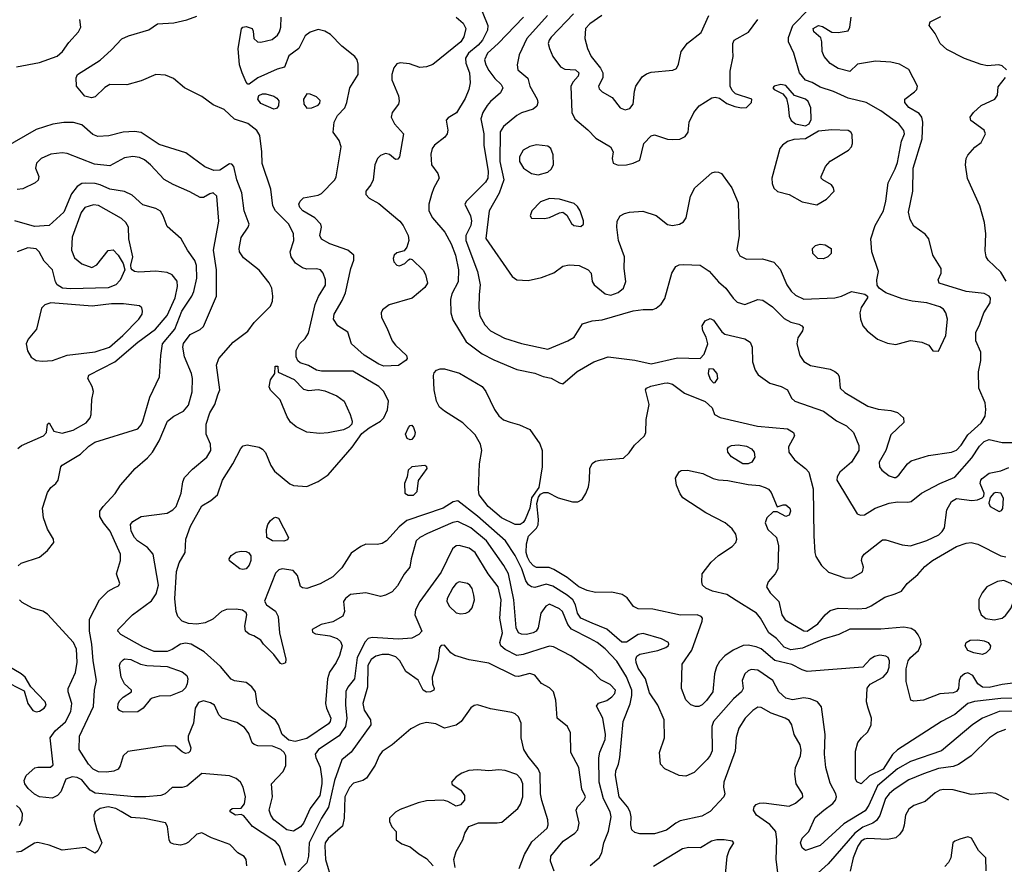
# Model space of a CAD drawing. Extents: x 1173029 to 1307123, y 522559 to 678521.
# Tile 224 of 256: x 1217655 to 1223657, y 585485 to 590629. Entities that reach past the tile are written whole.
import ezdxf

# ---------------------------------------------------------------- set-up
doc = ezdxf.new("R2010")
doc.units = 0

msp = doc.modelspace()

# ---------------------------------------------------------------- linework, layer by layer
at = {"layer": '0CON10XD'}
for points in [[(1220451.5, 590735), (1220509.4, 590595), (1220507.6, 590565), (1220476.4, 590505), (1220450.8, 590475), (1220390.9, 590425), (1220372.7, 590395), (1220374.7, 590365), (1220397.3, 590305), (1220400.4, 590245), (1220393.6, 590205), (1220371.1, 590148.9), (1220317, 590063), (1220267.7, 590032.3), (1220255, 590017.5), (1220265.7, 589955.7), (1220261.4, 589935), (1220246, 589915), (1220182.9, 589865), (1220169.4, 589845), (1220160.8, 589810.8), (1220165.7, 589745), (1220203.2, 589693.2), (1220212.5, 589665), (1220179.4, 589605), (1220165.6, 589565), (1220149.4, 589505), (1220148.6, 589465), (1220172.4, 589422.4), (1220246, 589336), (1220285, 589264.2), (1220312, 589195), (1220329.4, 589105), (1220327.4, 589032.6), (1220290.1, 588959.9), (1220280.8, 588925), (1220282.3, 588845), (1220295, 588801.9), (1220377.6, 588667.6), (1220474, 588594), (1220545, 588557.5), (1220685, 588499.4), (1220795, 588476.2), (1220847, 588457), (1220895.4, 588445.4), (1220945, 588417.5), (1220965, 588412.5), (1221052.6, 588487.4), (1221155, 588545.4), (1221243, 588577), (1221404.5, 588555.5), (1221505, 588533.1), (1221665, 588570.8), (1221804.1, 588565.9), (1221827.9, 588592.1), (1221850, 588655), (1221840.6, 588695), (1221818.6, 588735), (1221815.8, 588765), (1221833.8, 588795), (1221865, 588809.2), (1221885, 588799.2), (1221935, 588729.2), (1221953.8, 588713.8), (1222075.4, 588685.4), (1222108, 588665), (1222120, 588635), (1222122.9, 588545), (1222137.5, 588495), (1222156.4, 588466.4), (1222228.8, 588415), (1222296.7, 588395), (1222335, 588375.7), (1222360, 588325), (1222380, 588305), (1222555.8, 588245.8), (1222635, 588186.7), (1222696.1, 588156.1), (1222738.5, 588115), (1222770.4, 588035), (1222770, 588005), (1222725, 587934.3), (1222655.5, 587874.5), (1222638.6, 587845), (1222635.6, 587825), (1222760.5, 587620.5), (1222780.9, 587610.9), (1222805, 587613.8), (1222870, 587655), (1222955.7, 587684.3), (1223005, 587693.4), (1223069.5, 587690.5), (1223090, 587695), (1223152, 587745), (1223264.7, 587805.3), (1223355, 587842.7), (1223459.7, 587960.3), (1223505, 588031.8), (1223535, 588060.8), (1223565, 588072.3), (1223645, 588054.6), (1223725, 588053.8)], [(1223715, 586417.4), (1223625, 586414.7), (1223525, 586375.3), (1223465, 586336.2), (1223275, 586175.3), (1223085, 586111.6), (1223005, 586065.8), (1222885, 585963.4), (1222831.5, 585845), (1222808.7, 585811.3), (1222678.1, 585731.9), (1222535, 585599.2), (1222445, 585568.9), (1222425, 585585.7), (1222415.3, 585615), (1222425.4, 585645), (1222464.7, 585685.3), (1222505, 585769.2), (1222557.1, 585815), (1222612.5, 585855), (1222628.2, 585875), (1222633.8, 585895), (1222629.2, 585915), (1222595, 585980), (1222569.1, 586075), (1222560.9, 586155), (1222565.5, 586275), (1222542.5, 586445), (1222518, 586475), (1222473.5, 586493.5), (1222435, 586498.4), (1222365, 586485.9), (1222325, 586496.8), (1222283.6, 586535), (1222245.4, 586605.4), (1222155, 586668.1), (1222115, 586670.8), (1222095, 586664), (1222074.4, 586645.6), (1222060, 586605), (1222064.3, 586555), (1222055.6, 586535), (1222007.1, 586492.9), (1221883.8, 586355), (1221874.6, 586325), (1221876.3, 586176.3), (1221865, 586148.6), (1221845, 586123.3), (1221766.8, 586043.2), (1221715, 586021.4), (1221675, 586025.7), (1221587.3, 586067.3), (1221561.2, 586095), (1221556.2, 586165), (1221585.6, 586254.4), (1221583.5, 586365), (1221544.6, 586455), (1221495, 586529.2), (1221470.5, 586615), (1221425, 586680), (1221412.2, 586715), (1221411.5, 586735), (1221418, 586752), (1221436, 586764), (1221545, 586787.1), (1221594, 586805), (1221607.5, 586815), (1221612.5, 586825), (1221609.2, 586835), (1221567.4, 586857.4), (1221455, 586891.1), (1221426, 586885), (1221355, 586837.1), (1221325, 586837.5), (1221235, 586917.5), (1221144.1, 586954.1), (1221075.4, 586985), (1221056.4, 587015), (1221044.1, 587065), (1221027.3, 587095), (1220991.8, 587125), (1220905, 587178.9), (1220865, 587190.8), (1220795, 587170.4), (1220775, 587174.6), (1220757.3, 587187.2), (1220741, 587211), (1220715.2, 587285), (1220676, 587366), (1220615.9, 587455), (1220445.4, 587605.4), (1220325, 587698.8), (1220296.6, 587693.4), (1220236, 587655), (1220015, 587578.1), (1219969.2, 587540.8), (1219912.2, 587477.8), (1219891.9, 587455), (1219865, 587439.6), (1219835, 587433.9), (1219765.4, 587434.6), (1219735, 587421.5), (1219675, 587380), (1219618.2, 587291.8), (1219563.3, 587236.7), (1219486.7, 587193.3), (1219405, 587164), (1219378.3, 587168.3), (1219367.7, 587177.7), (1219348.6, 587245), (1219321.2, 587275), (1219255, 587285.6), (1219235, 587278.1), (1219215, 587258.6), (1219148.3, 587088.3), (1219160, 587065), (1219215, 587026.2), (1219230.8, 586995), (1219238, 586895), (1219276.7, 586735), (1219275, 586712.5), (1219255, 586703.3), (1219245, 586707.5), (1219203.4, 586763.4), (1219142, 586825), (1219125, 586850), (1219083.3, 586876.7), (1219055, 586886), (1219032.5, 586905), (1219028, 586935), (1219040, 587005), (1219035, 587017.5), (1219013.9, 587033.9), (1218975, 587039.4), (1218915, 587036.9), (1218886.2, 587025), (1218832.4, 586977.6), (1218786.2, 586955), (1218735, 586947.9), (1218685, 586952.5), (1218646.6, 586966.6), (1218620, 586995), (1218608.5, 587025), (1218601.3, 587101.3), (1218610.8, 587269.2), (1218628.3, 587321.7), (1218664.3, 587385), (1218668.5, 587465), (1218696.1, 587545), (1218765, 587669.4), (1218819.8, 587700.2), (1218860, 587735), (1218891.8, 587825), (1218954.5, 587925), (1219002.9, 588017.1), (1219016.8, 588033.2), (1219040.9, 588040.9), (1219115, 588025.5), (1219135, 588014.4), (1219153.3, 587993.3), (1219186.4, 587915), (1219208.8, 587878.8), (1219302.6, 587802.6), (1219325, 587792.5), (1219405, 587786.9), (1219473.7, 587816.3), (1219535, 587857.5), (1219681.4, 588025), (1219741.7, 588108.3), (1219785.5, 588144.5), (1219855, 588183.3), (1219875.5, 588205), (1219897.6, 588252.4), (1219902.5, 588305), (1219875.5, 588365), (1219843.5, 588395), (1219685, 588488), (1219495, 588489.1), (1219465, 588495.5), (1219415, 588522.2), (1219365, 588540), (1219351.2, 588551.2), (1219341.2, 588575), (1219341.2, 588615), (1219360, 588655), (1219395, 588687.1), (1219415, 588720), (1219455.8, 588894.2), (1219476.8, 588943.2), (1219518.3, 589011.7), (1219520, 589045), (1219505.9, 589085.9), (1219489.2, 589105), (1219465, 589112.5), (1219405, 589109.6), (1219378.3, 589118.3), (1219337.1, 589147.1), (1219309.5, 589185), (1219303.6, 589215), (1219326, 589285), (1219324.6, 589325), (1219296.2, 589385), (1219214.8, 589464.8), (1219197.7, 589495), (1219186.7, 589596.7), (1219132.8, 589752.8), (1219131.9, 589825), (1219118.9, 589925), (1219100.5, 589955), (1219045, 589997.9), (1218965, 590023.1), (1218901.7, 590081.7), (1218835, 590111.5), (1218765, 590162), (1218660, 590215), (1218592.3, 590272.3), (1218545, 590291.8), (1218485, 590295.5), (1218395, 590257.8), (1218308.1, 590231.9), (1218205, 590234.4), (1218175, 590216.7), (1218115, 590159.4), (1218093.2, 590153.2), (1218053.2, 590163.2), (1218002.5, 590225), (1218000, 590275), (1218008, 590295), (1218146.2, 590383.8), (1218215, 590445.5), (1218277.7, 590512.3), (1218318.4, 590531.6), (1218442.7, 590567.3), (1218495.8, 590604.2), (1218595, 590610.5), (1218675, 590627.7), (1218735, 590650.4)], [(1219875, 588519.6), (1219845, 588531.2), (1219755, 588586.4), (1219678.1, 588655), (1219655.6, 588725.6), (1219593.8, 588765), (1219568, 588805), (1219572.9, 588835), (1219621.6, 588918.4), (1219641.1, 588965), (1219673.3, 589115), (1219692.5, 589165), (1219692, 589195), (1219656, 589225), (1219544.7, 589264.7), (1219495, 589291.9), (1219485.6, 589315), (1219495.5, 589365), (1219491.5, 589385), (1219453.4, 589423.4), (1219381.1, 589465), (1219362.5, 589485), (1219356.9, 589505), (1219364.3, 589525), (1219385.5, 589544.5), (1219475, 589561.1), (1219495, 589570), (1219576.7, 589653.3), (1219585, 589672.5), (1219615.3, 589855), (1219603.6, 589893.6), (1219566.7, 589945), (1219572.5, 590005), (1219593.1, 590045), (1219637.9, 590092.1), (1219650, 590125), (1219667.5, 590215), (1219717.5, 590295), (1219719.3, 590359.3), (1219711.9, 590385), (1219698.1, 590405), (1219618.5, 590468.5), (1219550.2, 590540.3), (1219515, 590560.4), (1219475, 590569.5), (1219426.1, 590553.9), (1219395, 590530.8), (1219356.9, 590453.1), (1219295, 590410), (1219268.8, 590341.2), (1219225, 590328.8), (1219107.5, 590275), (1219055, 590237.5), (1219045, 590237.5), (1219035, 590250), (1219011.4, 590305), (1218995.5, 590355.5), (1218987.1, 590455), (1219006.4, 590573.6), (1219016.4, 590583.6), (1219035, 590588), (1219072.5, 590575), (1219079.3, 590559.3), (1219082.5, 590515), (1219104.2, 590494.2), (1219125, 590492), (1219195, 590508.8), (1219226.2, 590535), (1219239.2, 590555), (1219246.9, 590585), (1219248.5, 590645)], [(1220315, 590645.6), (1220357.7, 590607.7), (1220374.5, 590575), (1220362.1, 590525), (1220344.6, 590495), (1220173.8, 590356.2), (1220135, 590343.1), (1220095, 590339.2), (1220031.2, 590361.2), (1219975, 590366.9), (1219955, 590360.6), (1219935, 590335.8), (1219922.9, 590295), (1219922.7, 590262.7), (1219964.2, 590165), (1219969.2, 590135), (1219964.2, 590115), (1219925.7, 590065), (1219920, 590035), (1219938.9, 589995), (1219994, 589935), (1219970, 589795), (1219960.7, 589779.3), (1219945, 589778.8), (1219908.5, 589808.5), (1219885, 589814.4), (1219855, 589802.7), (1219835.5, 589785), (1219819.7, 589745), (1219810.7, 589655), (1219795.8, 589624.2), (1219765.5, 589585), (1219765.5, 589565.5), (1219785, 589543.3), (1219845, 589509.4), (1219971.8, 589401.8), (1219992.9, 589375), (1220022.2, 589315), (1220027.1, 589285), (1220015.9, 589244.1), (1219998.3, 589221.7), (1219955, 589208.8), (1219937.5, 589195), (1219931.2, 589175), (1219936.7, 589155), (1219953.3, 589135), (1219970.7, 589129.3), (1220002.5, 589145), (1220025, 589167.5), (1220035, 589172.5), (1220048.3, 589168.3), (1220114.1, 589104.1), (1220128.3, 589078.3), (1220141.4, 589025), (1220125, 588997.5), (1220047, 588933), (1219907.4, 588892.6), (1219866.9, 588863.1), (1219859.1, 588845), (1219860.9, 588815), (1219893.6, 588753.6), (1219925, 588674), (1219945, 588647.5), (1220013.8, 588585), (1220016.2, 588565), (1220011.2, 588555), (1219965, 588523.3), (1219875, 588519.6)], [(1220726, 590645), (1220571.8, 590485), (1220506.4, 590425), (1220489.4, 590385), (1220496.5, 590355), (1220515, 590319.5), (1220550.8, 590270.8), (1220589.1, 590235), (1220599.6, 590215), (1220586.5, 590183.5), (1220525, 590131.1), (1220505, 590106.7), (1220479.3, 590065), (1220465.9, 590025), (1220484.5, 589935), (1220485.4, 589865), (1220510.6, 589705), (1220509.7, 589665), (1220495, 589640.8), (1220378.8, 589525), (1220368, 589505), (1220402.5, 589435), (1220409.2, 589405), (1220404.7, 589375), (1220374.8, 589315.2), (1220374.5, 589285), (1220446.7, 589095), (1220462.3, 589015), (1220456, 588955), (1220453.4, 588873.4), (1220460.7, 588825), (1220490.6, 588770.6), (1220524.4, 588735), (1220610.5, 588690.5), (1220715, 588656.2), (1220875, 588623.5), (1220997.2, 588672.8), (1221034.5, 588695.5), (1221085, 588776.7), (1221145, 588796.2), (1221205, 588802), (1221395, 588856.9), (1221455, 588865.3), (1221515, 588863.6), (1221535, 588871.8), (1221565, 588896.9), (1221587.9, 588932.1), (1221631.4, 589085), (1221654.5, 589125.5), (1221674.5, 589135.5), (1221702.1, 589137.9), (1221803.8, 589133.8), (1221858, 589098), (1221915, 589033.3), (1221960, 588995), (1222003.8, 588933.8), (1222029.1, 588909.1), (1222075, 588895.5), (1222155, 588925.5), (1222185, 588921.9), (1222245, 588881.4), (1222315, 588810), (1222355, 588787.5), (1222405, 588775.8), (1222423.3, 588765), (1222430, 588755), (1222427.5, 588735), (1222398, 588692), (1222392.7, 588655), (1222410, 588585), (1222435, 588547.1), (1222475, 588523.3), (1222595, 588500), (1222625, 588487.5), (1222642.2, 588472.2), (1222650, 588455), (1222657.1, 588385), (1222685, 588357.8), (1222825.4, 588275.4), (1222887.2, 588257.2), (1222965, 588248.5), (1223006, 588236), (1223042.5, 588205), (1223044.4, 588175.6), (1222965, 588101.2), (1222934.4, 588005), (1222894.5, 587935), (1222896.4, 587906.4), (1222910, 587885), (1222955, 587851.9), (1222985, 587840.6), (1222995, 587840.6), (1223015, 587854.4), (1223066.1, 587923.9), (1223088.3, 587941.7), (1223195, 587975.8), (1223335, 587995.4), (1223365, 588008.2), (1223395, 588038.5), (1223435, 588100), (1223516.9, 588175), (1223539.6, 588215), (1223544.6, 588255), (1223539.5, 588295), (1223501.3, 588385), (1223499.6, 588485), (1223513.9, 588553.9), (1223513.8, 588605), (1223483.9, 588673.9), (1223483.8, 588725), (1223508.8, 588775), (1223532, 588845), (1223570.8, 588905), (1223572.5, 588932.5), (1223563.8, 588945), (1223535, 588960.8), (1223425, 588973.5), (1223260, 589025), (1223253.8, 589045), (1223272, 589085), (1223272, 589115), (1223221.4, 589195), (1223196, 589295), (1223175, 589324), (1223105, 589371.2), (1223082.4, 589412.4), (1223072.6, 589457.4), (1223099.2, 589585), (1223100.8, 589725), (1223155.8, 589904.2), (1223160.8, 590005), (1223153.6, 590035), (1223138.4, 590058.4), (1223075.6, 590095), (1223051.5, 590125), (1223051.1, 590145), (1223110.5, 590189.5), (1223123.6, 590205), (1223127.7, 590225), (1223075, 590327.1), (1223017.9, 590357.9)], [(1220872.5, 590655), (1220746, 590515), (1220700, 590415), (1220687.5, 590355), (1220692.5, 590325), (1220752.9, 590272.9), (1220763.9, 590223.9), (1220810.4, 590145), (1220813.6, 590125), (1220806.7, 590103.3), (1220785.3, 590084.7), (1220715, 590062.5), (1220685, 590046.7), (1220605, 589979.5), (1220584.1, 589945.9), (1220581.6, 589765), (1220606.1, 589655), (1220577.2, 589572.8), (1220517.1, 589465), (1220497, 589297), (1220658, 589065), (1220685, 589044), (1220755, 589040.6), (1220835, 589059.6), (1220911.5, 589088.5), (1220965, 589128.5), (1221005, 589137.3), (1221065, 589131.8), (1221120, 589105), (1221138, 589085), (1221145.7, 589035), (1221156.9, 589015), (1221225, 588959.6), (1221258.2, 588951.8), (1221302.8, 588967.2), (1221335.7, 588995), (1221349.1, 589035), (1221339.5, 589115), (1221342.1, 589185), (1221306.3, 589285), (1221294.2, 589365), (1221297.4, 589402.6), (1221315.9, 589434.1), (1221341.1, 589448.9), (1221372.7, 589457.3), (1221453.6, 589463.6), (1221535, 589436.4), (1221605, 589381.5), (1221635, 589375.6), (1221676.4, 589383.6), (1221702.1, 589397.9), (1221717.6, 589422.4), (1221743.5, 589555), (1221770, 589605), (1221875, 589695.8), (1221895, 589702), (1221915, 589700), (1221932.3, 589692.3), (1221942.5, 589677.5), (1221995.6, 589605), (1222034.4, 589515), (1222040, 589315), (1222027.4, 589227.4), (1222045, 589192.2), (1222085, 589170.8), (1222182.4, 589172.4), (1222252.4, 589152.4), (1222290.5, 589110.5), (1222331.5, 589015), (1222356.9, 588976.9), (1222385, 588951.8), (1222435, 588926.7), (1222625, 588935.5), (1222665, 588945.5), (1222725, 588974.4), (1222807.7, 588957.7), (1222822.5, 588945), (1222823.3, 588935), (1222784, 588876), (1222776.2, 588845), (1222779.5, 588805), (1222795.4, 588765.4), (1222821.4, 588735), (1222885, 588682.9), (1222945, 588659.5), (1222995, 588651.8), (1223085, 588674.6), (1223154.5, 588665.5), (1223197.3, 588647.3), (1223221.7, 588611.7), (1223255, 588610), (1223300.5, 588705), (1223311.8, 588805), (1223300.4, 588845), (1223285.6, 588865.6), (1223265, 588880.3), (1223184.8, 588904.8), (1223094.8, 588914.8), (1223035, 588928.5), (1222935, 588966.2), (1222895, 588993.3), (1222882.7, 589012.7), (1222880.8, 589045), (1222890, 589095), (1222849.6, 589215), (1222843.1, 589295), (1222870.5, 589375), (1222920.3, 589465), (1222934.6, 589524.6), (1222948.1, 589635), (1222990.8, 589720.8), (1223005, 589760), (1223030.7, 589889.3), (1223047.7, 589935), (1223045.4, 589955), (1223014.7, 589994.7), (1222905, 590074.6), (1222814.7, 590124.7), (1222705, 590151.1), (1222615, 590192.5), (1222535, 590219.5), (1222486.8, 590246.8), (1222445, 590261.8), (1222408.3, 590305), (1222375, 590425.6), (1222341.2, 590495), (1222342, 590522), (1222368.4, 590595), (1222466.8, 590695)], [(1221030.8, 590665), (1220895, 590522.7), (1220882.3, 590505), (1220877.5, 590485), (1220883.8, 590455), (1220905.6, 590405.6), (1220952.4, 590342.4), (1220977.6, 590327.6), (1221043.8, 590323.8), (1221064.4, 590305), (1221060, 590285), (1221028.6, 590251.4), (1221014.4, 590225), (1221021.5, 590065), (1221038.9, 590025), (1221117.9, 589957.9), (1221167.8, 589907.8), (1221256.2, 589855), (1221273.3, 589825), (1221266.2, 589785), (1221273.3, 589755), (1221304.2, 589744.2), (1221355, 589745.8), (1221395, 589755.7), (1221435.3, 589774.7), (1221460.4, 589875), (1221505, 589922.7), (1221525, 589927.3), (1221605, 589901.5), (1221635, 589899.4), (1221679.1, 589900.9), (1221712.4, 589917.6), (1221730.8, 589945), (1221736.9, 590005), (1221764.5, 590065), (1221797.1, 590105), (1221875, 590153.5), (1221895, 590157.8), (1221921.1, 590151.1), (1221965, 590120), (1222015, 590101.5), (1222055, 590092.1), (1222085, 590095.6), (1222115.8, 590125), (1222118, 590145), (1222018.8, 590178.8), (1221997.4, 590197.4), (1221986.9, 590225), (1221986.7, 590315), (1222003.5, 590405), (1222002.5, 590445), (1222001.9, 590485), (1222010.8, 590505), (1222096.9, 590553.1), (1222155, 590631.1)], [(1221203.1, 590655), (1221131.5, 590605), (1221104.5, 590575), (1221100.5, 590515), (1221115.5, 590455), (1221139.2, 590405), (1221195.4, 590335), (1221210.8, 590305), (1221209.5, 590275), (1221183.1, 590225), (1221187.6, 590207.6), (1221205, 590190.6), (1221266.2, 590156.2), (1221315, 590092), (1221345, 590080.8), (1221375, 590088.8), (1221395.7, 590114.3), (1221402.9, 590195), (1221411.9, 590225), (1221449.2, 590280.8), (1221475, 590300.4), (1221505, 590310.3), (1221637.5, 590322.5), (1221658.3, 590331.7), (1221671.7, 590358.3), (1221688, 590435), (1221725, 590486), (1221808.3, 590551.7), (1221855.7, 590654.3)], [(1223017.9, 590357.9), (1222965, 590370.4), (1222872.6, 590377.4), (1222761.2, 590358.8), (1222715, 590314), (1222645, 590331.9), (1222595, 590361.8), (1222559.5, 590405), (1222546.9, 590435), (1222545.7, 590495), (1222539.4, 590519.4), (1222496.7, 590555), (1222492.5, 590575), (1222525, 590594.3), (1222547.9, 590587.9), (1222605, 590554.3), (1222645, 590551.9), (1222705, 590562.5), (1222716.1, 590583.9), (1222724.4, 590645)], [(1223670, 590325), (1223645, 590347.9), (1223623.8, 590353.8), (1223555, 590348.7), (1223515, 590356.7), (1223415, 590392.4), (1223307.4, 590447.4), (1223265.4, 590485), (1223236.2, 590545), (1223200, 590595), (1223205, 590616.7), (1223270.2, 590649.8)], [(1217635, 590341.5), (1217775, 590367.8), (1217883.6, 590406.4), (1217917.1, 590435), (1217955, 590490.8), (1218013.3, 590555), (1218026.9, 590585), (1218020.9, 590630.9)], [(1222445, 589983.3), (1222468, 589995), (1222478.8, 590021.2), (1222478.3, 590091.7), (1222461.8, 590131.8), (1222445, 590146.4), (1222378.6, 590168.6), (1222325, 590227.8), (1222295, 590234.4), (1222253.8, 590225), (1222246.7, 590215), (1222253.8, 590205), (1222307.5, 590177.5), (1222329.5, 590149.5), (1222340, 590105), (1222345, 590042.5), (1222358.6, 590015), (1222385, 589995.6), (1222445, 589983.3)], [(1223667.7, 589037.7), (1223635, 589092.2), (1223558, 589165), (1223547.1, 589185), (1223540.7, 589220.7), (1223544.6, 589325), (1223536.5, 589395), (1223507.5, 589495), (1223432, 589662), (1223420, 589745), (1223424, 589785), (1223433.8, 589805), (1223477.3, 589852.7), (1223515, 589882), (1223542.5, 589935), (1223535, 589957.1), (1223453.8, 590015), (1223448, 590035), (1223469.2, 590065), (1223515, 590106.9), (1223600, 590145), (1223615, 590170), (1223619.3, 590220.7), (1223663.5, 590276.5)], [(1219205, 590084), (1219125, 590120), (1219106.2, 590145), (1219112.3, 590167.7), (1219135, 590178.8), (1219155, 590178), (1219205, 590164.2), (1219222.1, 590152.1), (1219234, 590135), (1219233.8, 590105), (1219221.2, 590088.8), (1219205, 590084)], [(1219405, 590090), (1219435, 590092.5), (1219475, 590108.6), (1219485, 590121.2), (1219486.9, 590136.9), (1219465, 590159.1), (1219425, 590176.5), (1219405, 590177.8), (1219385, 590146.2), (1219386.9, 590115), (1219405, 590090)], [(1218839.1, 589710.9), (1218783.6, 589733.6), (1218667.6, 589817.6), (1218505, 589869.5), (1218395, 589942.1), (1218355, 589948.5), (1218285, 589944.4), (1218198.9, 589921.1), (1218132.4, 589917.6), (1218100.9, 589930.8), (1218035, 589988.8), (1217983.8, 590003.8), (1217925, 590003.8), (1217857.6, 589992.4), (1217755, 589960.4), (1217554.5, 589845.5)], [(1222515, 589501.9), (1222573.6, 589536.4), (1222619.2, 589585), (1222616.2, 589605), (1222602.9, 589622.9), (1222550, 589655), (1222540, 589665), (1222540, 589675), (1222566.7, 589735), (1222595, 589768.8), (1222706.7, 589835), (1222725.8, 589855), (1222732.5, 589875), (1222730.3, 589930.3), (1222721.2, 589945), (1222705, 589954.2), (1222605, 589958.9), (1222525, 589951.4), (1222445, 589903.5), (1222375, 589899.5), (1222335, 589887.5), (1222304.3, 589865), (1222289.4, 589845), (1222240.4, 589665), (1222241.7, 589631.7), (1222253, 589603), (1222275, 589584), (1222345, 589565.6), (1222425, 589520.9), (1222515, 589501.9)], [(1220815, 589684.4), (1220875, 589701.1), (1220895, 589718.1), (1220910, 589745), (1220907.1, 589807.1), (1220892.2, 589845), (1220875, 589859.1), (1220805, 589866.5), (1220765, 589857.7), (1220724.4, 589835), (1220701.8, 589795), (1220701.8, 589765), (1220726.7, 589725), (1220775, 589692.5), (1220815, 589684.4)], [(1219284.4, 585695), (1219205, 585756.5), (1219186.1, 585785), (1219176.8, 585815), (1219195.4, 585895), (1219190, 585975), (1219261.2, 586051.2), (1219277.4, 586087.4), (1219277.3, 586145), (1219267.3, 586165), (1219246.2, 586185), (1219195.3, 586204.7), (1219107.5, 586207.5), (1219083.9, 586213.9), (1219073.3, 586225), (1219052, 586282), (1219025, 586318.6), (1218978.5, 586348.5), (1218890, 586375), (1218868.6, 586395), (1218842.9, 586455), (1218818.9, 586468.9), (1218775, 586481.5), (1218745, 586469.6), (1218725.3, 586435), (1218713.9, 586345), (1218682.2, 586265), (1218682.4, 586242.4), (1218698.1, 586195), (1218694.2, 586175), (1218685, 586164.3), (1218665, 586160), (1218645, 586169.2), (1218605.4, 586205.4), (1218546.1, 586206.1), (1218315, 586171.5), (1218285.7, 586145), (1218267.5, 586085), (1218254.7, 586065.3), (1218228.4, 586051.6), (1218185, 586045.3), (1218135, 586048.1), (1218103.9, 586063.8), (1218074.7, 586095), (1218018.5, 586185), (1218019.2, 586265), (1218105.5, 586445.5), (1218110.9, 586545), (1218124, 586605), (1218102.3, 586725), (1218094.8, 586825), (1218080.5, 586905), (1218081.2, 586978.8), (1218142.3, 587095), (1218195, 587148.5), (1218231.7, 587168.3), (1218257.9, 587182.1), (1218266.2, 587195), (1218244.4, 587255), (1218269.1, 587335), (1218269.8, 587375), (1218206, 587515), (1218166.2, 587565), (1218144.1, 587604.1), (1218143.8, 587635), (1218163.8, 587665), (1218236.2, 587743.8), (1218270, 587795), (1218358.2, 587895), (1218435, 587960.8), (1218464.7, 587995), (1218505.4, 588065), (1218555.4, 588184.6), (1218594, 588215), (1218654.2, 588245), (1218685, 588280.8), (1218706.2, 588363.8), (1218708.2, 588445), (1218701.6, 588475), (1218658.8, 588575), (1218650, 588635), (1218653.4, 588656.6), (1218695, 588712.5), (1218755, 588742.5), (1218775, 588761.2), (1218855.8, 588945), (1218854.6, 589105), (1218836.6, 589225), (1218868.6, 589401.4), (1218857.5, 589555), (1218835, 589574.4), (1218815, 589569.4), (1218775, 589545.8), (1218755, 589546.9), (1218691.7, 589581.7), (1218590, 589625), (1218536.7, 589656.7), (1218452.5, 589745), (1218415, 589775.4), (1218385, 589790.4), (1218345, 589796.2), (1218295, 589788.9), (1218205, 589739.3), (1218110.5, 589750.5), (1217945, 589815.5), (1217915, 589818.8), (1217845, 589811.3), (1217787.1, 589785), (1217757.1, 589755), (1217751.4, 589725), (1217772, 589675), (1217768.8, 589651.2), (1217750, 589635), (1217675, 589599.2), (1217640, 589595)], [(1222277.5, 585435), (1222265.6, 585515), (1222271.2, 585635), (1222264.3, 585685), (1222227.7, 585727.7), (1222147.1, 585785), (1222128.1, 585815), (1222131.4, 585835), (1222145, 585849.2), (1222165, 585858.1), (1222191.1, 585858.9), (1222345, 585839.3), (1222385, 585857.5), (1222428.9, 585895), (1222427.5, 585915), (1222388.8, 585975), (1222379.5, 586035), (1222384.5, 586075), (1222414, 586145), (1222419.4, 586179.4), (1222411.7, 586211.7), (1222376.5, 586275), (1222362.7, 586335), (1222345, 586360), (1222320.8, 586375), (1222235.6, 586405.6), (1222175, 586439.6), (1222155, 586441.5), (1222125, 586421.5), (1222077.3, 586375), (1222038.8, 586315), (1222022.2, 586257.8), (1222017.1, 586175), (1221947.9, 585985), (1221945.6, 585955), (1221952.5, 585915), (1221948, 585895), (1221864, 585806), (1221812.4, 585777.6), (1221680.9, 585749.1), (1221653.9, 585736.1), (1221597.6, 585692.4), (1221525, 585669.6), (1221435, 585669.6), (1221405, 585678.9), (1221386.9, 585695), (1221379.5, 585725), (1221382.1, 585775), (1221376.1, 585805), (1221360, 585835), (1221309.1, 585895), (1221286.2, 586025), (1221288.8, 586055), (1221305.5, 586094.5), (1221314.2, 586135.8), (1221334.6, 586355), (1221377.1, 586462.9), (1221386.8, 586513.2), (1221385.9, 586545), (1221355, 586627.3), (1221295, 586722.1), (1221225, 586797.5), (1221176.2, 586835), (1221129.8, 586859.8), (1221017.9, 586917.9), (1220997.1, 586945), (1220963.9, 587025), (1220945, 587040.4), (1220885, 587068.9), (1220861.9, 587058.1), (1220832.7, 587015), (1220815.6, 586925), (1220804.3, 586905), (1220785, 586894), (1220745, 586884.7), (1220715, 586886.2), (1220695.7, 586895), (1220682.4, 586925), (1220667.6, 587095), (1220635.3, 587255), (1220607.1, 587305), (1220500, 587455), (1220405, 587534.2), (1220325, 587573.1), (1220295, 587566.8), (1220140.2, 587499.8), (1220095, 587476), (1220072.5, 587455), (1220041.4, 587345), (1220034.2, 587295), (1219998.3, 587251.7), (1219958.3, 587181.7), (1219925, 587145.6), (1219885, 587123.3), (1219855, 587116.5), (1219765, 587137.8), (1219672.4, 587127.6), (1219641.1, 587105), (1219630, 587085), (1219635.8, 587025), (1219624.2, 586995.8), (1219565, 586962), (1219492.5, 586945), (1219438.8, 586915), (1219439.5, 586899.5), (1219457.9, 586887.9), (1219545, 586876.9), (1219590.6, 586860.6), (1219611.5, 586841.5), (1219620.9, 586815), (1219605, 586756), (1219585.3, 586714.7), (1219544.4, 586655), (1219531.1, 586615), (1219520, 586465), (1219525.6, 586435), (1219552.2, 586375), (1219548.5, 586355), (1219538.5, 586341.5), (1219405, 586250.8), (1219335, 586232), (1219295, 586240.9), (1219254.7, 586275), (1219231.8, 586335), (1219213.7, 586363.7), (1219130.6, 586425), (1219112.5, 586445), (1219102.5, 586465), (1219092.7, 586535), (1219069.6, 586565), (1219035, 586592.9), (1218965, 586602.2), (1218945, 586611.9), (1218879.3, 586689.3), (1218779.4, 586779.4), (1218701.4, 586825), (1218665, 586832.2), (1218635, 586825.4), (1218585, 586793.3), (1218555, 586781.4), (1218475, 586780.8), (1218405, 586810), (1218272, 586885), (1218254, 586905), (1218256, 586915), (1218341.9, 587005), (1218459.6, 587090.4), (1218487.4, 587132.6), (1218502.1, 587185), (1218468.2, 587375), (1218434.5, 587415), (1218374.2, 587455), (1218354.2, 587475), (1218334.3, 587515), (1218330.8, 587555), (1218345, 587572), (1218395, 587602.9), (1218555, 587624.4), (1218589.2, 587645), (1218608.1, 587665), (1218640.5, 587745), (1218650, 587815), (1218659.8, 587840.2), (1218707.9, 587892.1), (1218795.7, 587965), (1218820.6, 588005), (1218818.1, 588045), (1218791.1, 588105), (1218791.8, 588165), (1218814.6, 588235), (1218844.6, 588285.4), (1218862.5, 588345), (1218876.2, 588375), (1218855.6, 588525), (1218869.4, 588565), (1218956.9, 588665), (1219045, 588732.9), (1219085, 588786), (1219183.3, 588885), (1219196.2, 588915), (1219198, 588945), (1219191.4, 588995), (1219176.8, 589026.8), (1219115, 589103.1), (1219018.8, 589178.8), (1218995.6, 589215), (1218993.3, 589235), (1219005, 589303.3), (1219048, 589365), (1219054.2, 589385), (1219022.9, 589465), (1219010, 589575), (1218977.9, 589655), (1218960.8, 589735), (1218948.7, 589748.7), (1218935, 589751.4), (1218876.2, 589713.8), (1218839.1, 589710.9)], [(1217645, 587302), (1217665, 587319.2), (1217775, 587356.7), (1217824.2, 587395.8), (1217862.5, 587445), (1217861.2, 587465), (1217825, 587526.2), (1217801.2, 587595), (1217794.6, 587655), (1217825, 587750), (1217845, 587780), (1217875.8, 587805), (1217890, 587825), (1217906.2, 587905), (1217915, 587916), (1218025, 587982.9), (1218077.4, 588032.6), (1218114.2, 588055.8), (1218375, 588137.1), (1218395, 588160.8), (1218405, 588184), (1218449.5, 588330.5), (1218507.5, 588455), (1218514.7, 588585), (1218525.7, 588655), (1218600.9, 588745), (1218643.3, 588855), (1218704.6, 588945), (1218716.6, 588973.4), (1218735.8, 589055), (1218733.1, 589133.1), (1218722.2, 589162.2), (1218677.5, 589225), (1218640, 589295), (1218555, 589369.4), (1218530, 589435), (1218512.7, 589462.7), (1218485, 589479.6), (1218405, 589501.1), (1218339.8, 589559.8), (1218295, 589583.3), (1218205, 589597.1), (1218146.7, 589623.3), (1218115, 589632), (1218055, 589633.9), (1218035, 589630.8), (1218005, 589612.9), (1217971.8, 589568.2), (1217925, 589457.3), (1217835, 589376.2), (1217745, 589369.6), (1217625, 589403.8)], [(1221075, 589370.8), (1221091.2, 589385), (1221092.5, 589405), (1221071.4, 589465), (1221055, 589491.2), (1221035, 589509.2), (1220945, 589536.2), (1220885, 589540.8), (1220829.7, 589520.3), (1220776.7, 589465), (1220767.5, 589435), (1220775, 589420), (1220855, 589418.8), (1220885, 589424), (1220945, 589453.8), (1220965, 589456.7), (1220989.4, 589439.4), (1221018.3, 589388.3), (1221033.8, 589375), (1221075, 589370.8)], [(1217643, 588017), (1217666.2, 588035), (1217800, 588095), (1217818.8, 588115), (1217823.8, 588165), (1217835, 588173.3), (1217863.3, 588123.3), (1217915, 588110.8), (1217980.4, 588129.6), (1218060, 588175), (1218084.4, 588205), (1218091.9, 588225), (1218094.4, 588315.6), (1218104.2, 588365), (1218097.5, 588395), (1218070, 588445), (1218075.7, 588464.3), (1218235, 588545.4), (1218376.2, 588665), (1218482.1, 588745), (1218555, 588828.5), (1218603.9, 588935), (1218617.9, 589005), (1218615, 589037.5), (1218585.3, 589075.3), (1218555, 589090.4), (1218485, 589097.9), (1218381.3, 589091.3), (1218355, 589095.8), (1218341.2, 589105), (1218333.8, 589115), (1218332, 589135), (1218344.2, 589185.8), (1218320, 589295), (1218317.8, 589365), (1218303.1, 589395), (1218275, 589418.5), (1218135, 589498.5), (1218105, 589502.1), (1218053.1, 589485), (1218030.4, 589455), (1217974.5, 589305), (1217971.5, 589225), (1217989.8, 589179.8), (1218035, 589142.9), (1218095, 589120), (1218125, 589135.7), (1218195, 589222.9), (1218225, 589227.5), (1218255.5, 589195.5), (1218286, 589145), (1218296.2, 589105), (1218267.3, 589042.7), (1218241.9, 589015), (1218195, 588996.4), (1217965, 588989.7), (1217916, 588995), (1217882.7, 589015), (1217872.7, 589032.7), (1217854.4, 589105), (1217805, 589158.9), (1217774.6, 589215), (1217755, 589233.8), (1217705, 589240), (1217640, 589215)], [(1222555, 589172.2), (1222521.2, 589175), (1222490.6, 589205), (1222487.5, 589235), (1222505.6, 589254.4), (1222535, 589262.5), (1222565, 589259.2), (1222602, 589235), (1222602.5, 589205), (1222582, 589185), (1222555, 589172.2)], [(1217795, 588548.9), (1217855, 588553.8), (1217945, 588586.4), (1218115, 588607), (1218203.6, 588635), (1218284.7, 588705), (1218380.5, 588805), (1218401.5, 588835), (1218404.4, 588855), (1218399.2, 588875), (1218385, 588886.9), (1218288.7, 588898.7), (1218215, 588899.8), (1218096.4, 588883.7), (1217846, 588904), (1217807.8, 588892.2), (1217788.3, 588871.7), (1217758.2, 588745), (1217706.9, 588683.1), (1217694.2, 588655), (1217702.7, 588612.8), (1217725, 588574.3), (1217755, 588553.1), (1217795, 588548.9)], [(1219485, 588109.4), (1219405, 588116.3), (1219340.2, 588150.2), (1219305, 588177.3), (1219285, 588211.4), (1219243.3, 588313.3), (1219185, 588372.5), (1219176.1, 588393.9), (1219184.1, 588435.9), (1219210, 588475), (1219211.7, 588518.3), (1219228.3, 588518.3), (1219231.7, 588481.7), (1219328.9, 588438.9), (1219385, 588378.5), (1219415, 588371.3), (1219475, 588376.5), (1219515, 588369.6), (1219589, 588339), (1219632.7, 588305), (1219670.5, 588225), (1219682.5, 588185), (1219680, 588165), (1219662.2, 588147.8), (1219628.3, 588131.7), (1219535, 588113.9), (1219485, 588109.4)], [(1220705, 587554.3), (1220675, 587555.5), (1220592.7, 587595), (1220511.5, 587665), (1220455.4, 587735), (1220451.1, 587765), (1220458.6, 587925), (1220472.5, 588005), (1220463.5, 588045), (1220431.3, 588101.3), (1220355.5, 588175), (1220244.4, 588244.4), (1220215, 588270), (1220195, 588305.8), (1220180.7, 588375), (1220177.1, 588462.9), (1220181.5, 588478.5), (1220196, 588495), (1220217.7, 588502.3), (1220245, 588502), (1220337, 588477), (1220474.4, 588395), (1220497.5, 588365), (1220549.4, 588255), (1220576.2, 588216.2), (1220605, 588193.1), (1220645, 588178.9), (1220702.8, 588162.8), (1220763.9, 588133.9), (1220825.2, 588045.2), (1220840, 588005), (1220840, 587905), (1220820.5, 587779.5), (1220775, 587717.5), (1220764.2, 587655), (1220737.1, 587585), (1220723.6, 587566.4), (1220705, 587554.3)], [(1221885, 588416.7), (1221895, 588420), (1221910, 588445), (1221905.8, 588475), (1221885, 588501.2), (1221856.4, 588503.6), (1221852, 588475), (1221865, 588440), (1221885, 588416.7)], [(1223705, 586496.2), (1223635, 586495.5), (1223475, 586476.1), (1223435.6, 586465), (1223355, 586397.1), (1223275, 586355.5), (1223005, 586182.8), (1222975, 586153.2), (1222918.6, 586065), (1222836, 586024), (1222785, 585975.8), (1222758.3, 585988.3), (1222749.2, 586005), (1222750, 586175), (1222765, 586226), (1222785.6, 586255), (1222825, 586291.1), (1222846.5, 586333.5), (1222848.4, 586375), (1222826.3, 586436.3), (1222816.2, 586475), (1222821.5, 586558.5), (1222838.8, 586581.2), (1222918.6, 586625), (1222945.3, 586654.7), (1222955.4, 586685), (1222956.5, 586725), (1222948.1, 586745), (1222935, 586753.3), (1222899.1, 586759.1), (1222865, 586751.2), (1222840, 586735), (1222795, 586685.8), (1222455, 586659.6), (1222425, 586668.8), (1222362.5, 586702.5), (1222257.3, 586727.3), (1222175, 586798.2), (1222145, 586810.6), (1222095, 586819.6), (1222065, 586816.9), (1222005, 586788.7), (1221954.5, 586755), (1221920.3, 586719.7), (1221902.7, 586687.3), (1221890, 586645), (1221880.3, 586535), (1221842.5, 586482.5), (1221815, 586456.2), (1221795, 586447.1), (1221775, 586446.4), (1221746.2, 586456.2), (1221716.7, 586486.7), (1221689.5, 586555), (1221693.5, 586705), (1221751.5, 586788.5), (1221815.6, 586965), (1221817.1, 586985), (1221810, 586995), (1221785, 587003.5), (1221683.2, 587003.2), (1221515, 587038.9), (1221425, 587040.9), (1221396, 587056), (1221358.1, 587108.1), (1221327.7, 587127.7), (1221265, 587142), (1221165, 587140.8), (1221115, 587152.2), (1221063.6, 587175), (1220991.9, 587231.9), (1220911.3, 587281.3), (1220882.1, 587292.1), (1220805, 587293.8), (1220787.5, 587302.5), (1220765, 587326.6), (1220750.3, 587355), (1220742.8, 587385), (1220743.8, 587436.2), (1220756.6, 587483.4), (1220805, 587531.9), (1220815, 587553.3), (1220817.5, 587585), (1220807.7, 587682.3), (1220818, 587722), (1220830, 587740), (1220850.8, 587749.2), (1220875, 587750), (1220938, 587718), (1221025, 587691.9), (1221057.9, 587692.1), (1221083.2, 587706.8), (1221107.2, 587742.8), (1221121.5, 587785), (1221129.5, 587825), (1221130.5, 587895), (1221143.9, 587926.1), (1221165, 587940.6), (1221193, 587947), (1221335, 587958.1), (1221369.5, 587990.5), (1221401.9, 588038.1), (1221463.8, 588095), (1221471.2, 588115), (1221474.6, 588195), (1221491.9, 588285), (1221470, 588375), (1221476.2, 588385), (1221501.9, 588398.1), (1221583.7, 588416.3), (1221605, 588418.1), (1221635, 588409.4), (1221708, 588355), (1221834.2, 588304.2), (1221876, 588265), (1221890, 588225), (1221925.7, 588205.7), (1222153.2, 588153.2), (1222335, 588136.5), (1222372.5, 588115), (1222378.1, 588095), (1222341.7, 588028.3), (1222344.5, 587995), (1222377.7, 587947.7), (1222445, 587895.6), (1222465, 587872.9), (1222492.3, 587772.3), (1222496.4, 587486.4), (1222501.5, 587385), (1222509.2, 587359.2), (1222543.1, 587305), (1222585, 587264.5), (1222685, 587230.5), (1222725, 587226.9), (1222792.7, 587267.3), (1222799.2, 587295), (1222787.5, 587335), (1222790.5, 587355), (1222802.2, 587375), (1222915, 587461.2), (1222935, 587462), (1223035, 587430.8), (1223084.6, 587424.6), (1223185, 587456.7), (1223257.5, 587492.5), (1223278.8, 587511.2), (1223293.2, 587535), (1223307.3, 587645), (1223335.2, 587694.8), (1223365, 587712.8), (1223458.7, 587701.3), (1223494.5, 587705.5), (1223522.5, 587717.5), (1223531.7, 587728.3), (1223534, 587745), (1223510, 587805), (1223514, 587825), (1223522.5, 587835), (1223565, 587868.1), (1223635, 587881.5), (1223685, 587902.1)], [(1220035, 588070), (1220017.6, 588077.6), (1220006.9, 588105), (1220025, 588146.2), (1220035, 588158), (1220045, 588160), (1220056.3, 588146.3), (1220065.5, 588115), (1220062.2, 588095), (1220045, 588073.1), (1220035, 588070)], [(1222095, 587923.8), (1222064.1, 587924.1), (1221995, 587966.2), (1221972, 587995), (1221970, 588015), (1221976, 588025), (1221995, 588036.7), (1222035, 588039.5), (1222085, 588031.5), (1222116, 588015), (1222132, 587995), (1222135.8, 587964.2), (1222117.5, 587935), (1222095, 587923.8)], [(1220023.9, 587733.9), (1220055, 587734), (1220077.5, 587755), (1220086.4, 587823.6), (1220140, 587895), (1220137.5, 587905), (1220125, 587913.3), (1220045, 587905.7), (1220023.8, 587885), (1220016.2, 587845), (1220000, 587805), (1220003.3, 587745), (1220023.9, 587733.9)], [(1223105, 586478.8), (1223087.5, 586485), (1223058.8, 586598.8), (1223059.5, 586675), (1223071.4, 586725), (1223085, 586745.4), (1223133.1, 586786.9), (1223150, 586825), (1223146.9, 586855), (1223132.8, 586882.8), (1223115, 586904.2), (1223090.3, 586920.3), (1223045, 586928.5), (1222903.8, 586916.2), (1222715, 586917.8), (1222648.8, 586885), (1222553.4, 586856.6), (1222427.6, 586802.4), (1222355, 586791.2), (1222315, 586807.5), (1222269.4, 586859.4), (1222222.5, 586895), (1222171.4, 586985), (1222146, 587015), (1222021.7, 587091.7), (1221965, 587127.7), (1221879.1, 587149.1), (1221836.7, 587166.7), (1221817.1, 587185), (1221812.5, 587205), (1221815.7, 587255), (1221870.5, 587325), (1221914.2, 587365.8), (1221998.3, 587421.7), (1222020, 587445), (1222027.3, 587465), (1222020.5, 587495), (1221997.9, 587527.9), (1221954.7, 587564.7), (1221836.9, 587625), (1221697.8, 587717.8), (1221681.1, 587741.1), (1221658.1, 587795), (1221652.4, 587837.6), (1221674.4, 587875.6), (1221687.3, 587882.7), (1221725, 587885.7), (1221820, 587865), (1221883.3, 587835), (1221915, 587827.1), (1221972.4, 587822.4), (1222095, 587798.1), (1222165, 587792.9), (1222199.3, 587780.7), (1222219.1, 587769.1), (1222235, 587750), (1222271.7, 587661.7), (1222310, 587675), (1222325, 587673.8), (1222348.8, 587655), (1222353.3, 587635), (1222345, 587612.5), (1222325, 587603.8), (1222271.7, 587631.7), (1222248.3, 587631.7), (1222208.8, 587595), (1222198.8, 587565), (1222216, 587525), (1222268.6, 587475), (1222280, 587425), (1222275.6, 587285), (1222260, 587255), (1222216.9, 587205), (1222208.1, 587175), (1222228.9, 587138.9), (1222282.9, 587085), (1222301.5, 587005), (1222320.6, 586975), (1222435, 586907.8), (1222455, 586905.7), (1222520.2, 586949.8), (1222564.5, 587005.5), (1222595, 587030.8), (1222645, 587045.6), (1222765, 587040.4), (1222814.7, 587045.3), (1222845, 587058.5), (1222928, 587112), (1222992.7, 587132.7), (1223030.8, 587149.2), (1223065, 587196.2), (1223130, 587250), (1223172, 587298), (1223219.4, 587335), (1223365, 587421.1), (1223425, 587441.9), (1223455, 587444.4), (1223495, 587434.4), (1223635, 587364.5), (1223667, 587357)], [(1223625, 587633.8), (1223639.5, 587640.5), (1223647.3, 587652.7), (1223652, 587715), (1223636.7, 587745), (1223605, 587750), (1223593.3, 587745), (1223571.7, 587718.3), (1223563.3, 587685), (1223570, 587665), (1223625, 587633.8)], [(1219265, 587453.5), (1219195.7, 587455.7), (1219162.5, 587475), (1219160, 587525), (1219168.8, 587555), (1219185, 587580), (1219205, 587596.2), (1219215, 587600), (1219233, 587593), (1219293.8, 587475), (1219288.6, 587461.4), (1219265, 587453.5)], [(1221132.3, 585477.8), (1221186.9, 585525), (1221204.4, 585555), (1221216.2, 585615), (1221245, 585686.2), (1221260.6, 585775), (1221255.2, 585805.2), (1221214.1, 585884.1), (1221188, 585985), (1221185.8, 586134.2), (1221192, 586168), (1221223.5, 586245), (1221225.4, 586275), (1221210.5, 586375), (1221171.7, 586448.3), (1221183, 586467), (1221235, 586483.3), (1221265, 586504.6), (1221282.7, 586525), (1221286.4, 586545), (1221255, 586579.2), (1221197.9, 586607.9), (1221145, 586664.2), (1221015, 586755.7), (1220908.8, 586808.8), (1220885, 586812.9), (1220865, 586808.5), (1220725, 586762.8), (1220685, 586756.7), (1220615, 586793.2), (1220588.1, 586815), (1220581.9, 586835), (1220597.8, 586895), (1220581.2, 586985), (1220589.7, 587095), (1220571.8, 587175), (1220511.3, 587255), (1220431.2, 587385), (1220395, 587410.8), (1220335, 587426.7), (1220315, 587424.4), (1220294.1, 587405.9), (1220225, 587264.4), (1220093.5, 587085), (1220068.9, 587035), (1220063.3, 587005), (1220105.8, 586905), (1220087.5, 586885), (1220045, 586863.1), (1219964.7, 586855.3), (1219803.9, 586866.1), (1219780.2, 586859.8), (1219760.1, 586839.9), (1219712.8, 586745), (1219695.6, 586615), (1219655.4, 586564.6), (1219642.7, 586537.3), (1219641.5, 586455), (1219649.8, 586375), (1219640.4, 586325), (1219601.6, 586268.4), (1219477.3, 586185), (1219456.7, 586155), (1219459.4, 586135), (1219485.8, 586075.8), (1219497.1, 586005), (1219497.7, 585975), (1219485, 585904.4), (1219425.9, 585824.1), (1219385, 585735.8), (1219367.8, 585712.2), (1219325, 585686.1), (1219284.4, 585695)], [(1219015, 587280), (1218997.5, 587285), (1218935, 587332.5), (1218932.5, 587345), (1218943.3, 587365), (1218975, 587386), (1219005, 587392.5), (1219035, 587390.8), (1219052.7, 587382.7), (1219064.2, 587364.2), (1219064.2, 587335), (1219055, 587306.7), (1219035, 587284), (1219015, 587280)], [(1220345, 587010.5), (1220375, 587014.4), (1220395.5, 587024.5), (1220413.6, 587046.4), (1220427.5, 587095), (1220423.5, 587125), (1220414.3, 587165), (1220400, 587185), (1220384.5, 587194.5), (1220335, 587204.5), (1220315, 587195.5), (1220295, 587168.9), (1220260.4, 587105), (1220259.2, 587085), (1220275.5, 587055), (1220315, 587017.5), (1220345, 587010.5)], [(1223595, 586974.5), (1223643.3, 586985), (1223665, 587000.8), (1223696.4, 587043.6), (1223713.1, 587085), (1223714.4, 587175), (1223696, 587196), (1223655, 587213.2), (1223615, 587208.2), (1223550, 587175), (1223521.3, 587138.7), (1223502.6, 587097.4), (1223502.6, 587042.6), (1223515, 587004.3), (1223545, 586982.1), (1223595, 586974.5)], [(1219278.5, 585478.5), (1219238.7, 585595), (1219215, 585623.2), (1219191.7, 585638.3), (1219074.4, 585715), (1219020.7, 585780.7), (1219005, 585787.5), (1218970, 585785), (1218937.5, 585805), (1218937.5, 585815), (1218950, 585825), (1219005, 585827.5), (1219025, 585852.5), (1219032.5, 585895), (1219017.8, 585955), (1219001.1, 585985), (1218975, 586007.9), (1218935, 586023.1), (1218765, 586038.9), (1218675, 585960.5), (1218645, 585952.2), (1218585, 585952), (1218541.2, 585915), (1218515.3, 585904.7), (1218425, 585896.2), (1218355, 585896.8), (1218115, 585918.8), (1218085, 585935.6), (1218035, 585998.5), (1218005, 586012.7), (1217975, 586017.8), (1217937, 586003), (1217905, 585926.2), (1217886.2, 585903.8), (1217852.2, 585887.8), (1217775, 585896.2), (1217745, 585912.1), (1217707.5, 585947.5), (1217687.5, 585975), (1217683.1, 585995), (1217694.7, 586025.3), (1217747.6, 586072.4), (1217765, 586077.5), (1217843, 586077), (1217859.4, 586090.6), (1217841.5, 586255), (1217871.7, 586298.3), (1217935, 586353.6), (1217966.8, 586415), (1217973.6, 586465), (1217950.9, 586535), (1217950.4, 586555), (1217995, 586652.5), (1218004.6, 586715.4), (1218001.2, 586795), (1217983.1, 586835), (1217825, 587008.8), (1217795.9, 587025.9), (1217733.8, 587045), (1217670.4, 587080.4), (1217654.2, 587095)], [(1220912.7, 585442.7), (1220891.8, 585505), (1220893.5, 585535), (1220968.9, 585625), (1221039.2, 585675), (1221058.1, 585695), (1221065.6, 585735), (1221047.5, 585815), (1221055.6, 585834.4), (1221094.1, 585875.9), (1221103.3, 585895), (1221082.1, 585942.1), (1221063.5, 586075), (1221014.6, 586165), (1221013.3, 586285), (1220994.2, 586325), (1220931.2, 586375), (1220928.2, 586431.8), (1220922.9, 586485), (1220910, 586535), (1220885, 586560), (1220836, 586586), (1220795, 586637.5), (1220765, 586646.2), (1220695, 586628.9), (1220675, 586631.5), (1220515, 586710.9), (1220395, 586730.9), (1220307.6, 586757.6), (1220284, 586774), (1220245, 586820.6), (1220225, 586818.1), (1220214.5, 586805), (1220206.2, 586735), (1220168.5, 586625), (1220170.8, 586585), (1220181.2, 586555), (1220178.8, 586545), (1220160, 586535), (1220135, 586534.4), (1220114, 586545), (1220085, 586606.2), (1220009.7, 586659.7), (1219973.3, 586725), (1219948.3, 586748.3), (1219905, 586762.2), (1219865, 586763.8), (1219826.9, 586753.1), (1219797.4, 586732.6), (1219776.6, 586695), (1219775.4, 586564.6), (1219746.7, 586465), (1219754.8, 586424.8), (1219794.4, 586365), (1219795.6, 586335), (1219675, 586167.1), (1219618.5, 586121.5), (1219575, 585995.7), (1219537.2, 585832.8), (1219494.7, 585765), (1219419.5, 585615), (1219415.6, 585534.4), (1219405, 585494.4), (1219335, 585420)], [(1223525, 586763.3), (1223472.2, 586772.2), (1223435, 586788.1), (1223417.8, 586815), (1223424.4, 586835), (1223449.8, 586850.2), (1223495, 586853.1), (1223535, 586846.6), (1223558.1, 586835), (1223572.7, 586815), (1223568.2, 586795), (1223546.9, 586773.1), (1223525, 586763.3)], [(1217555, 586606), (1217681.7, 586541.7), (1217705.5, 586465), (1217735, 586422.7), (1217755, 586413.8), (1217775, 586417.3), (1217803.8, 586436.2), (1217815.7, 586455), (1217810, 586475), (1217723.3, 586565), (1217688.8, 586625), (1217665, 586645.8), (1217585, 586692.5)], [(1218285, 586411.9), (1218262.6, 586422.6), (1218254.4, 586435), (1218255.6, 586465), (1218265, 586482.5), (1218285, 586502.5), (1218337.5, 586535), (1218337.5, 586545), (1218295, 586583.8), (1218273.5, 586625), (1218264, 586695), (1218268.8, 586715), (1218285, 586731.2), (1218295, 586735.8), (1218332.7, 586732.7), (1218392.5, 586705), (1218430, 586695), (1218555, 586690.6), (1218645, 586656.4), (1218674.4, 586635), (1218680.9, 586615), (1218676.6, 586583.4), (1218665, 586559.2), (1218645, 586538.9), (1218575, 586510.4), (1218505, 586510), (1218463, 586497), (1218450.7, 586489.3), (1218408.8, 586435), (1218375, 586414.4), (1218285, 586411.9)], [(1223725, 586590.4), (1223645, 586580.8), (1223565, 586562.2), (1223525, 586564.2), (1223496.1, 586585), (1223465, 586635.4), (1223435, 586651.6), (1223414.4, 586645), (1223390, 586625), (1223381.1, 586605), (1223377.8, 586555), (1223365, 586537.8), (1223345, 586530.4), (1223265, 586523.8), (1223165, 586484.4), (1223105, 586478.8)], [(1220699.7, 585460.3), (1220732.1, 585545), (1220777.8, 585622.2), (1220871.5, 585705), (1220877.3, 585725), (1220875.3, 585755.3), (1220837, 585873), (1220830.5, 585915), (1220828.8, 586038.8), (1220816.6, 586066.6), (1220755, 586141.4), (1220728.5, 586185), (1220712.3, 586255), (1220711.2, 586345), (1220695, 586383.3), (1220675, 586402.3), (1220655, 586410), (1220525, 586432.2), (1220445, 586456), (1220425, 586452), (1220405, 586438), (1220345.3, 586354.7), (1220315, 586331.9), (1220245, 586313.8), (1220191.3, 586341.3), (1220135, 586349.5), (1220095, 586339.5), (1220040.1, 586309.9), (1219925, 586213.5), (1219865, 586172.9), (1219845.6, 586145), (1219821.5, 586088.5), (1219769.7, 586010.3), (1219746.7, 585995), (1219690.6, 585979.4), (1219665, 585953.3), (1219636.3, 585895), (1219633.3, 585765), (1219622.5, 585717.5), (1219535, 585642.1), (1219518, 585615), (1219514.7, 585595), (1219518.5, 585515), (1219558.8, 585385)], [(1223663.4, 586306.6), (1223615, 586288), (1223566.5, 586255), (1223454.4, 586145), (1223376.9, 586093.1), (1223345, 586080.7), (1223255, 586068.8), (1223163.7, 586036.3), (1223075, 585999.4), (1222985, 585940), (1222956.1, 585915), (1222933.5, 585885), (1222897.8, 585782.2), (1222878.9, 585751.1), (1222854.8, 585735.2), (1222795, 585711.2), (1222745.6, 585674.4), (1222582.7, 585487.3), (1222502, 585415)], [(1220309.5, 585465), (1220301.8, 585515), (1220315, 585562), (1220356.7, 585635), (1220368.8, 585675), (1220392.5, 585715), (1220452.3, 585737.7), (1220565, 585737.1), (1220595, 585742.2), (1220691.1, 585825), (1220708, 585852), (1220721.6, 585895), (1220722.5, 585975), (1220710, 586005), (1220685, 586032.5), (1220615, 586056.1), (1220575, 586060), (1220515, 586054.5), (1220445, 586060.6), (1220393.3, 586056.7), (1220349.7, 586040.3), (1220315, 586018), (1220286.7, 585985), (1220290.5, 585970.5), (1220345, 585935.8), (1220367.1, 585905), (1220367.5, 585875), (1220343.2, 585846.8), (1220315, 585839.2), (1220265, 585868), (1220235.9, 585875.9), (1220135, 585870.8), (1220085, 585859.1), (1219975, 585819.2), (1219945, 585803.3), (1219910, 585765), (1219910, 585745), (1219923, 585713), (1219950, 585685), (1219950, 585635), (1219985, 585608.8), (1220035, 585590.8), (1220087.8, 585547.8), (1220135, 585520.6), (1220174.7, 585474.7)], [(1223685.2, 585875.2), (1223605, 585916.2), (1223575, 585920), (1223455, 585909.5), (1223345, 585938.9), (1223289.1, 585940.9), (1223265, 585935.6), (1223235, 585919.4), (1223175, 585867.8), (1223105, 585842.2), (1223075, 585820), (1223054.5, 585785), (1223047.2, 585722.8), (1223037.8, 585695), (1223020.9, 585669.1), (1222995, 585645.6), (1222945, 585636.1), (1222825, 585642.8), (1222805, 585638.8), (1222784.5, 585625.5), (1222764, 585595), (1222735.2, 585525), (1222717.6, 585442.4)], [(1217655, 585721.2), (1217670.6, 585755), (1217672.2, 585795), (1217656.9, 585825), (1217635, 585842.9)], [(1219040, 585475), (1219036.7, 585515), (1219023, 585533), (1218984.1, 585554.1), (1218936.4, 585606.4), (1218825, 585645.4), (1218765, 585676.7), (1218735, 585669.4), (1218685, 585620.6), (1218665, 585608.9), (1218635, 585602.2), (1218595, 585608), (1218575, 585616.7), (1218566, 585635), (1218556.1, 585716.1), (1218545, 585737.5), (1218415, 585764.3), (1218335, 585770.6), (1218273.9, 585806.1), (1218240.6, 585825), (1218195, 585834.5), (1218145.7, 585825), (1218115.4, 585805), (1218108, 585785), (1218110, 585755), (1218124.5, 585694.5), (1218156.2, 585615), (1218132.3, 585567.7), (1218115, 585553.3), (1218055, 585587.5), (1217915, 585570.6), (1217835, 585601.1), (1217765, 585616.9), (1217745, 585613.3), (1217665, 585563.6), (1217635, 585559.6)], [(1221957.2, 585425), (1221967.7, 585532.3), (1221980.2, 585569.8), (1222008.8, 585615), (1222000, 585625), (1221950, 585635), (1221904.5, 585634.5), (1221873.2, 585626.8), (1221805, 585584.7), (1221735, 585586.6), (1221695, 585579.1), (1221518.3, 585471.7)], [(1223546.2, 585445), (1223543.6, 585523.6), (1223499.5, 585569.5), (1223458, 585645), (1223435, 585652.2), (1223385, 585638.9), (1223355, 585626.9), (1223343.8, 585615), (1223331.2, 585525), (1223317.3, 585495), (1223295, 585470.9)]]:
    msp.add_lwpolyline(points, dxfattribs=at)

doc.saveas('drawing.dxf')
